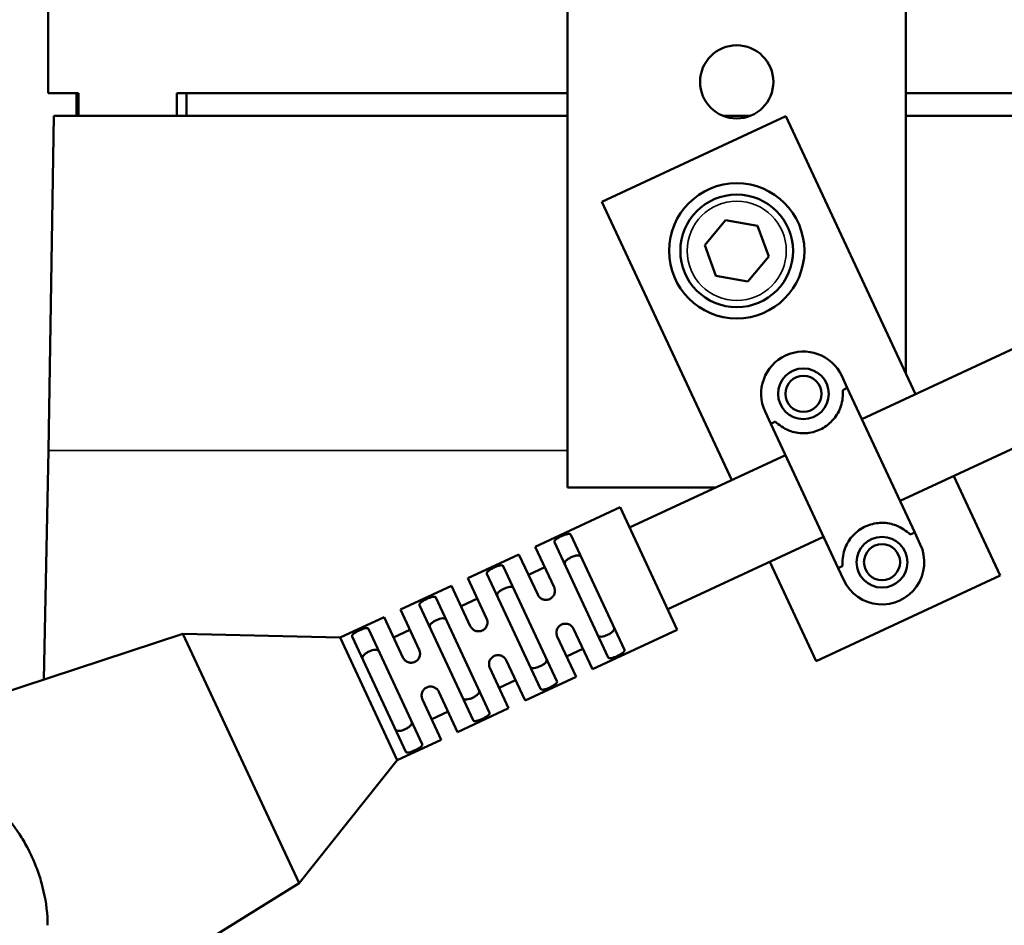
# Model space of a CAD drawing. Header units: millimetres. Extents: x 0 to 2103, y 0 to 1485.
# Tile 41 of 65: x 1579 to 1666, y 591 to 672. Entities that reach past the tile are written whole.
import ezdxf

# ---------------------------------------------------------------- set-up
doc = ezdxf.new("R2010")
doc.units = ezdxf.units.MM
doc.header["$LTSCALE"] = 2.5
for name, color, linetype, lineweight in [('AM_0', 7, 'Continuous', 50), ('AM_4', 7, 'Continuous', 35), ('AM_5', 7, 'Continuous', 35), ('AM_8', 7, 'Continuous', 25)]:
    doc.layers.add(name, color=color, linetype=linetype, lineweight=lineweight)
doc.styles.add('3_5 mm', font='arial.ttf')
doc.dimstyles.new('Firmenstandard$7', dxfattribs={"dimscale": 2.5, "dimtxt": 3.5, "dimasz": 2.5, "dimexe": 2, "dimexo": 0, "dimgap": 0.8, "dimtad": 1, "dimrnd": 1e-08, "dimtxsty": '3_5 mm', "dimcen": 0.09, "dimdle": 10, "dimclrd": 256, "dimclre": 7, "dimclrt": 7, "dimadec": 0, "dimazin": 2, "dimtfac": 0.714286, "dimtdec": 3, "dimtmove": 0, "dimatfit": 3, "dimfxl": 1, "dimtolj": 1, "dimlwd": -1, "dimlwe": 25, "dimarcsym": 0})

msp = doc.modelspace()

# ---------------------------------------------------------------- hatches: boundary and pattern name
at = {"layer": 'AM_8'}
h = msp.add_hatch(dxfattribs=at)
h.set_pattern_fill('ANSI31', color=256, scale=63.5, angle=75.000175, style=0)
h.set_pattern_definition([(120.00018, (0, 0), (-6.874064, -3.96877), [])])
edge = h.paths.add_edge_path()
edge.add_ellipse((1525.9705, 908.638), major_axis=(-2, 0), ratio=1, start_angle=0, end_angle=90)
edge.add_line((1525.9705, 906.638), (1529.9705, 906.638))
edge.add_line((1529.9705, 906.638), (1531.2052, 906.638))
edge.add_spline(control_points=[(1531.2052, 906.638), (1531.4956, 906.638), (1531.8385, 906.5758), (1532.3647, 906.3733), (1532.645, 906.2029), (1533.0314, 905.8452), (1533.2113, 905.6004), (1533.4109, 905.1528), (1533.4716, 904.875), (1533.4716, 904.638)], knot_values=[0.31556, 0.31556, 0.31556, 0.31556, 0.4026806, 0.4026806, 0.4847007, 0.4847007, 0.5606422, 0.5606422, 0.6317311, 0.6317311, 0.6317311, 0.6317311], degree=3, periodic=0)
edge.add_line((1533.4716, 904.638), (1533.4716, 901.638))
edge.add_spline(control_points=[(1533.4716, 901.638), (1533.4716, 901.4013), (1533.5322, 901.1237), (1533.7315, 900.6764), (1533.9113, 900.4319), (1534.2981, 900.0741), (1534.5792, 899.9036), (1535.1086, 899.7004), (1535.4547, 899.638), (1535.7478, 899.638)], knot_values=[0, 0, 0, 0, 0.0710261, 0.0710261, 0.1469038, 0.1469038, 0.229093, 0.229093, 0.3170215, 0.3170215, 0.3170215, 0.3170215], degree=3, periodic=0)
edge.add_line((1535.7478, 899.638), (1541.4853, 899.638))
edge.add_spline(control_points=[(1541.4853, 899.638), (1541.7838, 899.638), (1542.1365, 899.575), (1542.6757, 899.3702), (1542.9623, 899.1988), (1543.3555, 898.8395), (1543.5382, 898.5951), (1543.7397, 898.1489), (1543.8009, 897.8733), (1543.8009, 897.638)], knot_values=[0.319112, 0.319112, 0.319112, 0.319112, 0.4086701, 0.4086701, 0.4921579, 0.4921579, 0.568446, 0.568446, 0.639029, 0.639029, 0.639029, 0.639029], degree=3, periodic=0)
edge.add_line((1543.8009, 897.638), (1543.8009, 876.638))
edge.add_spline(control_points=[(1543.8009, 876.638), (1543.8009, 876.0521), (1543.8648, 875.4132), (1544.1371, 874.1665), (1544.3453, 873.5587), (1544.8464, 872.4471), (1545.1939, 871.8466), (1546.0134, 870.736), (1546.4848, 870.2255), (1547.4711, 869.3263), (1548.0858, 868.865), (1549.3974, 868.0767), (1550.0939, 867.7493), (1551.4767, 867.2286), (1552.2967, 866.9999), (1553.9661, 866.7048), (1554.8154, 866.638), (1555.5917, 866.638)], knot_values=[0, 0, 0, 0, 0.1757897, 0.1757897, 0.3515793, 0.3515793, 0.5415871, 0.5415871, 0.7315949, 0.7315949, 0.9419788, 0.9419788, 1.1523628, 1.1523628, 1.3852512, 1.3852512, 1.6181395, 1.6181395, 1.6181395, 1.6181395], degree=3, periodic=0)
edge.add_line((1555.5917, 866.638), (1555.5917, 863.638))
edge.add_line((1555.5917, 863.638), (1544.5825, 863.638))
edge.add_spline(control_points=[(1544.5825, 863.638), (1543.5935, 864.2481), (1542.6688, 864.9542), (1541.1422, 866.3584), (1540.3955, 867.1752), (1539.099, 868.9508), (1538.5499, 869.91), (1537.755, 871.6904), (1537.4239, 872.6676), (1536.9912, 874.6708), (1536.8898, 875.697), (1536.8898, 876.638)], knot_values=[-1.4895109, -1.4895109, -1.4895109, -1.4895109, -1.1698769, -1.1698769, -0.8672325, -0.8672325, -0.5645881, -0.5645881, -0.2822941, -0.2822941, 0, 0, 0, 0], degree=3, periodic=0)
edge.add_line((1536.8898, 876.638), (1536.8898, 893.638))
edge.add_line((1536.8898, 893.638), (1535.7478, 893.638))
edge.add_spline(control_points=[(1535.7478, 893.638), (1535.1635, 893.638), (1534.5245, 893.6903), (1533.2697, 893.9195), (1532.6538, 894.0965), (1531.6011, 894.5024), (1531.0635, 894.7619), (1530.0533, 895.3849), (1529.5808, 895.7486), (1528.8138, 896.4629), (1528.4434, 896.8735), (1527.8007, 897.7645), (1527.5286, 898.2451), (1527.1325, 899.1403), (1526.9669, 899.6339), (1526.8232, 900.3051), (1526.7936, 900.4719), (1526.7702, 900.638)], knot_values=[-1.2643075, -1.2643075, -1.2643075, -1.2643075, -1.0890154, -1.0890154, -0.9137232, -0.9137232, -0.7505254, -0.7505254, -0.5873276, -0.5873276, -0.4361084, -0.4361084, -0.2848893, -0.2848893, -0.1424447, -0.1424447, -0.0958262, -0.0958262, -0.0958262, -0.0958262], degree=3, periodic=0)
edge.add_line((1526.7702, 900.638), (1525.9705, 900.638))
edge.add_ellipse((1525.9705, 908.638), major_axis=(0, -8), ratio=1, start_angle=270, end_angle=360, ccw=False)
edge.add_line((1517.9705, 908.638), (1517.9705, 910.638))
edge.add_line((1517.9705, 910.638), (1510.9705, 910.638))
edge.add_ellipse((1510.9705, 918.638), major_axis=(0, -8), ratio=1, start_angle=270.094166, end_angle=360, ccw=False)
edge.add_line((1502.9705, 918.6249), (1492.0278, 888.5598))
edge.add_ellipse((1483.5705, 891.638), major_axis=(8.4572, -3.0782), ratio=1, start_angle=290, end_angle=360, ccw=False)
edge.add_line((1483.5705, 882.638), (1460.1705, 882.638))
edge.add_ellipse((1460.1705, 891.638), major_axis=(0, -9), ratio=1, start_angle=335.311988, end_angle=360, ccw=False)
edge.add_ellipse((1446.4705, 878.7513), major_axis=(9.9409, 4.7094), ratio=1, start_angle=334.651281, end_angle=360, ccw=False)
edge.add_line((1457.4705, 878.7513), (1457.4705, 516.638))
edge.add_ellipse((1461.4705, 516.638), major_axis=(-4, 0), ratio=1, start_angle=0, end_angle=90)
edge.add_line((1461.4705, 512.638), (1639.2395, 512.638))
edge.add_spline(control_points=[(1639.2395, 512.638), (1639.2513, 512.7253), (1639.2647, 512.8127), (1639.353, 513.3285), (1639.4658, 513.7504), (1639.7394, 514.5316), (1639.931, 514.9623), (1640.3908, 515.7813), (1640.6588, 516.1696), (1641.2601, 516.9165), (1641.6636, 517.3334), (1642.5446, 518.0813), (1643.0218, 518.4128), (1644.113, 519.0591), (1644.9209, 519.4249), (1646.5003, 519.9754), (1647.4948, 520.2118), (1649.5135, 520.5066), (1650.5371, 520.5683), (1652.404, 520.5683), (1653.4276, 520.5066), (1655.4463, 520.2118), (1656.4408, 519.9754), (1658.0201, 519.4249), (1658.8281, 519.0591), (1659.9193, 518.4128), (1660.3965, 518.0813), (1661.2775, 517.3334), (1661.6809, 516.9165), (1662.2823, 516.1696), (1662.5502, 515.7813), (1663.01, 514.9623), (1663.2017, 514.5316), (1663.4752, 513.7504), (1663.588, 513.3285), (1663.6764, 512.8127), (1663.6898, 512.7253), (1663.7016, 512.638)], knot_values=[1.690974, 1.690974, 1.690974, 1.690974, 1.7152413, 1.7152413, 1.8346096, 1.8346096, 1.9635329, 1.9635329, 2.0924562, 2.0924562, 2.2512084, 2.2512084, 2.4099607, 2.4099607, 2.6316831, 2.6316831, 2.9117146, 2.9117146, 3.191746, 3.191746, 3.4717775, 3.4717775, 3.7518089, 3.7518089, 3.9735314, 3.9735314, 4.1322836, 4.1322836, 4.2910359, 4.2910359, 4.4199591, 4.4199591, 4.5488824, 4.5488824, 4.6682507, 4.6682507, 4.692518, 4.692518, 4.692518, 4.692518], degree=3, periodic=0)
edge.add_line((1663.7016, 512.638), (1841.4705, 512.638))
edge.add_ellipse((1841.4705, 516.638), major_axis=(0, -4), ratio=1, start_angle=0, end_angle=90)
edge.add_line((1845.4705, 516.638), (1845.4705, 878.7513))
edge.add_ellipse((1856.4705, 878.7513), major_axis=(-11, 0), ratio=1, start_angle=334.651281, end_angle=360, ccw=False)
edge.add_ellipse((1842.7705, 891.638), major_axis=(3.7591, -8.1774), ratio=1, start_angle=335.311988, end_angle=360, ccw=False)
edge.add_line((1842.7705, 882.638), (1819.3705, 882.638))
edge.add_ellipse((1819.3705, 891.638), major_axis=(0, -9), ratio=1, start_angle=290, end_angle=360, ccw=False)
edge.add_line((1810.9133, 888.5598), (1799.9705, 918.6249))
edge.add_ellipse((1791.9705, 918.638), major_axis=(8, -0.0131), ratio=1, start_angle=270.094166, end_angle=360, ccw=False)
edge.add_line((1791.9705, 910.638), (1784.9705, 910.638))
edge.add_line((1784.9705, 910.638), (1784.9705, 908.638))
edge.add_ellipse((1776.9705, 908.638), major_axis=(8, 0), ratio=1, start_angle=270, end_angle=360, ccw=False)
edge.add_line((1776.9705, 900.638), (1776.1709, 900.638))
edge.add_spline(control_points=[(1776.1709, 900.638), (1776.1474, 900.4719), (1776.1179, 900.3051), (1775.9742, 899.6339), (1775.8085, 899.1403), (1775.4125, 898.2451), (1775.1404, 897.7645), (1774.4976, 896.8735), (1774.1272, 896.4629), (1773.3603, 895.7486), (1772.8878, 895.3849), (1771.8775, 894.7619), (1771.34, 894.5024), (1770.2873, 894.0965), (1769.6714, 893.9195), (1768.4166, 893.6903), (1767.7776, 893.638), (1767.1933, 893.638)], knot_values=[0.0958262, 0.0958262, 0.0958262, 0.0958262, 0.1424447, 0.1424447, 0.2848893, 0.2848893, 0.4361084, 0.4361084, 0.5873276, 0.5873276, 0.7505254, 0.7505254, 0.9137232, 0.9137232, 1.0890154, 1.0890154, 1.2643075, 1.2643075, 1.2643075, 1.2643075], degree=3, periodic=0)
edge.add_line((1767.1933, 893.638), (1766.0513, 893.638))
edge.add_line((1766.0513, 893.638), (1766.0513, 876.638))
edge.add_spline(control_points=[(1766.0513, 876.638), (1766.0513, 875.697), (1765.9499, 874.6708), (1765.5171, 872.6676), (1765.186, 871.6904), (1764.3912, 869.91), (1763.842, 868.9508), (1762.5456, 867.1752), (1761.7989, 866.3584), (1760.2722, 864.9542), (1759.3476, 864.2481), (1758.3585, 863.638)], knot_values=[0, 0, 0, 0, 0.2822941, 0.2822941, 0.5645881, 0.5645881, 0.8672325, 0.8672325, 1.1698769, 1.1698769, 1.4895109, 1.4895109, 1.4895109, 1.4895109], degree=3, periodic=0)
edge.add_line((1758.3585, 863.638), (1747.3494, 863.638))
edge.add_line((1747.3494, 863.638), (1747.3494, 866.638))
edge.add_spline(control_points=[(1747.3494, 866.638), (1748.1257, 866.638), (1748.975, 866.7048), (1750.6444, 866.9999), (1751.4644, 867.2286), (1752.8472, 867.7493), (1753.5437, 868.0767), (1754.8553, 868.865), (1755.47, 869.3263), (1756.4563, 870.2255), (1756.9277, 870.736), (1757.7471, 871.8466), (1758.0947, 872.4471), (1758.5958, 873.5587), (1758.804, 874.1665), (1759.0763, 875.4132), (1759.1402, 876.0521), (1759.1402, 876.638)], knot_values=[-1.6181395, -1.6181395, -1.6181395, -1.6181395, -1.3852512, -1.3852512, -1.1523628, -1.1523628, -0.9419788, -0.9419788, -0.7315949, -0.7315949, -0.5415871, -0.5415871, -0.3515793, -0.3515793, -0.1757897, -0.1757897, 0, 0, 0, 0], degree=3, periodic=0)
edge.add_line((1759.1402, 876.638), (1759.1402, 897.638))
edge.add_spline(control_points=[(1759.1402, 897.638), (1759.1402, 897.8733), (1759.2014, 898.1489), (1759.4029, 898.5951), (1759.5856, 898.8395), (1759.9787, 899.1988), (1760.2654, 899.3702), (1760.8046, 899.575), (1761.1572, 899.638), (1761.4558, 899.638)], knot_values=[-0.639029, -0.639029, -0.639029, -0.639029, -0.568446, -0.568446, -0.4921579, -0.4921579, -0.4086701, -0.4086701, -0.319112, -0.319112, -0.319112, -0.319112], degree=3, periodic=0)
edge.add_line((1761.4558, 899.638), (1767.1933, 899.638))
edge.add_spline(control_points=[(1767.1933, 899.638), (1767.4864, 899.638), (1767.8325, 899.7004), (1768.3619, 899.9036), (1768.643, 900.0741), (1769.0297, 900.4319), (1769.2095, 900.6764), (1769.4089, 901.1237), (1769.4695, 901.4013), (1769.4695, 901.638)], knot_values=[-0.3170215, -0.3170215, -0.3170215, -0.3170215, -0.229093, -0.229093, -0.1469038, -0.1469038, -0.0710261, -0.0710261, 0, 0, 0, 0], degree=3, periodic=0)
edge.add_line((1769.4695, 901.638), (1769.4695, 904.638))
edge.add_spline(control_points=[(1769.4695, 904.638), (1769.4695, 904.875), (1769.5302, 905.1528), (1769.7298, 905.6004), (1769.9097, 905.8452), (1770.296, 906.2029), (1770.5764, 906.3733), (1771.1026, 906.5758), (1771.4455, 906.638), (1771.7359, 906.638)], knot_values=[-0.6317311, -0.6317311, -0.6317311, -0.6317311, -0.5606422, -0.5606422, -0.4847007, -0.4847007, -0.4026806, -0.4026806, -0.31556, -0.31556, -0.31556, -0.31556], degree=3, periodic=0)
edge.add_line((1771.7359, 906.638), (1773.9705, 906.638))
edge.add_line((1773.9705, 906.638), (1776.9705, 906.638))
edge.add_ellipse((1776.9705, 908.638), major_axis=(0, -2), ratio=1, start_angle=0, end_angle=90)
edge.add_line((1778.9705, 908.638), (1778.9705, 914.638))
edge.add_ellipse((1780.9705, 914.638), major_axis=(-2, 0), ratio=1, start_angle=270, end_angle=360, ccw=False)
edge.add_line((1780.9705, 916.638), (1791.9705, 916.638))
edge.add_ellipse((1791.9705, 918.638), major_axis=(0, -2), ratio=1, start_angle=0, end_angle=90)
edge.add_line((1793.9705, 918.638), (1793.9705, 935.638))
edge.add_ellipse((1796.9705, 935.638), major_axis=(-3, 0), ratio=1, start_angle=270, end_angle=360, ccw=False)
edge.add_line((1796.9705, 938.638), (1796.9708, 938.638))
edge.add_ellipse((1796.9708, 935.638), major_axis=(0, 3), ratio=1, start_angle=290, end_angle=360, ccw=False)
edge.add_line((1799.7899, 936.6641), (1816.5515, 890.612))
edge.add_ellipse((1819.3705, 891.638), major_axis=(-2.8191, -1.0261), ratio=1, start_angle=0, end_angle=70)
edge.add_line((1819.3705, 888.638), (1842.7705, 888.638))
edge.add_ellipse((1842.7705, 891.638), major_axis=(0, -3), ratio=1, start_angle=0, end_angle=70)
edge.add_line((1845.5896, 890.612), (1854.3439, 914.6641))
edge.add_ellipse((1857.1629, 913.638), major_axis=(-2.8191, 1.0261), ratio=1, start_angle=290, end_angle=360, ccw=False)
edge.add_line((1857.1629, 916.638), (1871.0398, 916.638))
edge.add_ellipse((1871.0398, 905.638), major_axis=(0, 11), ratio=1, start_angle=210, end_angle=360, ccw=False)
edge.add_line((1876.5398, 896.1117), (1853.9705, 883.0814))
edge.add_ellipse((1856.4705, 878.7513), major_axis=(-2.5, 4.3301), ratio=1, start_angle=0, end_angle=60)
edge.add_line((1851.4705, 878.7513), (1851.4705, 516.638))
edge.add_ellipse((1841.4705, 516.638), major_axis=(10, 0), ratio=1, start_angle=270, end_angle=360, ccw=False)
edge.add_line((1841.4705, 506.638), (1660.9178, 506.638))
edge.add_spline(control_points=[(1660.9178, 506.638), (1660.3488, 506.638), (1659.7275, 506.693), (1658.4979, 506.8949), (1657.8893, 507.0401), (1656.4129, 507.45), (1655.4193, 507.8037), (1653.4334, 508.4408), (1652.4339, 508.7015), (1651.4705, 508.7015), (1650.5072, 508.7015), (1649.5077, 508.4408), (1647.5218, 507.8037), (1646.5282, 507.45), (1645.0518, 507.0401), (1644.4432, 506.8949), (1643.2135, 506.693), (1642.5922, 506.638), (1642.0233, 506.638)], knot_values=[-0.9193577, -0.9193577, -0.9193577, -0.9193577, -0.7486765, -0.7486765, -0.5779953, -0.5779953, -0.2889976, -0.2889976, 0, 0, 0, 0.2889976, 0.2889976, 0.5779953, 0.5779953, 0.7486765, 0.7486765, 0.9193577, 0.9193577, 0.9193577, 0.9193577], degree=3, periodic=0)
edge.add_line((1642.0233, 506.638), (1461.4705, 506.638))
edge.add_ellipse((1461.4705, 516.638), major_axis=(0, -10), ratio=1, start_angle=270, end_angle=360, ccw=False)
edge.add_line((1451.4705, 516.638), (1451.4705, 878.7513))
edge.add_ellipse((1446.4705, 878.7513), major_axis=(5, 0), ratio=1, start_angle=0, end_angle=60)
edge.add_line((1448.9705, 883.0814), (1426.4013, 896.1117))
edge.add_ellipse((1431.9013, 905.638), major_axis=(-5.5, -9.5263), ratio=1, start_angle=210, end_angle=360, ccw=False)
edge.add_line((1431.9013, 916.638), (1445.7781, 916.638))
edge.add_ellipse((1445.7781, 913.638), major_axis=(0, 3), ratio=1, start_angle=290, end_angle=360, ccw=False)
edge.add_line((1448.5972, 914.6641), (1457.3515, 890.612))
edge.add_ellipse((1460.1705, 891.638), major_axis=(-2.8191, -1.0261), ratio=1, start_angle=0, end_angle=70)
edge.add_line((1460.1705, 888.638), (1483.5705, 888.638))
edge.add_ellipse((1483.5705, 891.638), major_axis=(0, -3), ratio=1, start_angle=0, end_angle=70)
edge.add_line((1486.3896, 890.612), (1503.1512, 936.6641))
edge.add_ellipse((1505.9703, 935.638), major_axis=(-2.8191, 1.0261), ratio=1, start_angle=290, end_angle=360, ccw=False)
edge.add_line((1505.9703, 938.638), (1505.9705, 938.638))
edge.add_ellipse((1505.9705, 935.638), major_axis=(0, 3), ratio=1, start_angle=270, end_angle=360, ccw=False)
edge.add_line((1508.9705, 935.638), (1508.9705, 918.638))
edge.add_ellipse((1510.9705, 918.638), major_axis=(-2, 0), ratio=1, start_angle=0, end_angle=90)
edge.add_line((1510.9705, 916.638), (1521.9705, 916.638))
edge.add_ellipse((1521.9705, 914.638), major_axis=(0, 2), ratio=1, start_angle=270, end_angle=360, ccw=False)
edge.add_line((1523.9705, 914.638), (1523.9705, 908.638))
edge = h.paths.add_edge_path(flags=0)
edge.add_ellipse((1842.7705, 891.638), major_axis=(8.4572, -3.0782), ratio=1, start_angle=358.838466, end_angle=360)
edge.add_line((1851.2278, 888.5598), (1859.2636, 910.638))
edge.add_line((1859.2636, 910.638), (1871.0398, 910.638))
edge.add_ellipse((1871.0398, 905.638), major_axis=(2.5, -4.3301), ratio=1, start_angle=0, end_angle=150, ccw=False)
edge.add_line((1873.5398, 901.3079), (1851.1636, 888.389))
edge = h.paths.add_edge_path(flags=0)
edge.add_ellipse((1460.1705, 891.638), major_axis=(-8.3931, -3.249), ratio=1, start_angle=358.838466, end_angle=360)
edge.add_line((1451.7774, 888.389), (1429.4013, 901.3079))
edge.add_ellipse((1431.9013, 905.638), major_axis=(0, 5), ratio=1, start_angle=0, end_angle=150, ccw=False)
edge.add_line((1431.9013, 910.638), (1443.6775, 910.638))
edge.add_line((1443.6775, 910.638), (1451.7133, 888.5598))

# ---------------------------------------------------------------- linework, layer by layer
at = {"layer": 'AM_0'}
for p, q in [((1581.5002, 665.138), (1581.5002, 673.3096)), ((1627.5836, 630.138), (1627.5836, 672.638)), ((1657.5836, 672.638), (1657.5836, 640.2662)), ((1584.1867, 665.138), (1581.5002, 665.138)), ((1583.9986, 665.138), (1583.9986, 663.138)), ((1584.1867, 665.138), (1584.1867, 663.138)), ((1592.91, 665.138), (1592.91, 663.138)), ((1627.5836, 665.138), (1592.91, 665.138)), ((1593.7515, 665.138), (1593.7515, 663.138)), ((1695.2987, 665.138), (1657.5836, 665.138)), ((1581.9986, 663.138), (1581.5058, 633.418)), ((1581.9986, 663.138), (1584.1867, 663.138)), ((1592.91, 663.138), (1584.1867, 663.138)), ((1592.91, 663.138), (1593.1183, 663.138)), ((1593.1183, 663.138), (1627.5836, 663.138)), ((1646.9368, 663.0984), (1630.6233, 655.4912)), ((1643.8336, 663.138), (1641.3336, 663.138)), ((1658.4531, 638.4015), (1646.9368, 663.0984)), ((1657.5836, 663.138), (1695.1881, 663.138)), ((1630.6233, 655.4912), (1642.1396, 630.7943)), ((1639.7407, 651.6393), (1641.5963, 653.8507)), ((1641.5963, 653.8507), (1644.4392, 653.3494)), ((1644.4392, 653.3494), (1645.4265, 650.6367)), ((1640.728, 648.9266), (1639.7407, 651.6393)), ((1645.4265, 650.6367), (1643.5709, 648.4254)), ((1643.5709, 648.4254), (1640.728, 648.9266)), ((1678.3919, 647.6991), (1653.695, 636.1827)), ((1681.7729, 640.4486), (1657.076, 628.9323)), ((1651.8989, 640.0345), (1652.3971, 638.9661)), ((1652.3971, 638.9661), (1651.9852, 638.774)), ((1658.3739, 626.1489), (1652.3971, 638.9661)), ((1645.5998, 635.7964), (1645.1016, 636.8649)), ((1646.0118, 635.9885), (1645.5998, 635.7964)), ((1645.5998, 635.7964), (1651.5766, 622.9793)), ((1581.5058, 633.418), (1581.1012, 613.0885)), ((1646.8977, 633.0131), (1633.0765, 626.5682)), ((1665.9546, 622.3145), (1661.8341, 631.151)), ((1627.5836, 630.138), (1640.7321, 630.138)), ((1624.7089, 624.873), (1632.2313, 628.3808)), ((1637.3027, 617.5051), (1632.2313, 628.3808)), ((1632.6186, 615.7192), (1627.8523, 625.9404)), ((1650.2787, 625.7626), (1636.4575, 619.3177)), ((1658.3739, 626.1489), (1657.9619, 625.9568)), ((1658.3739, 626.1489), (1658.8721, 625.0805)), ((1626.3783, 621.2931), (1624.7089, 624.873)), ((1626.4023, 625.2643), (1631.1685, 615.043)), ((1618.7273, 622.0838), (1623.2588, 624.1969)), ((1623.2588, 624.1969), (1624.9282, 620.6169)), ((1626.6369, 612.93), (1621.8707, 623.1512)), ((1625.5542, 623.0604), (1624.1041, 622.3842)), ((1645.5206, 623.5439), (1649.6411, 614.7074)), ((1651.9885, 623.1714), (1651.5766, 622.9793)), ((1652.0748, 621.9108), (1651.5766, 622.9793)), ((1620.3966, 618.5039), (1618.7273, 622.0838)), ((1620.4206, 622.475), (1625.1869, 612.2538)), ((1649.6411, 614.7074), (1665.9546, 622.3145)), ((1612.7457, 619.2945), (1617.2772, 621.4076)), ((1617.2772, 621.4076), (1618.9466, 617.8277)), ((1620.6553, 610.1407), (1615.8891, 620.3619)), ((1619.5725, 620.2712), (1618.1224, 619.595)), ((1614.439, 619.6857), (1619.2052, 609.4645)), ((1607.3985, 616.801), (1611.2956, 618.6183)), ((1611.2956, 618.6183), (1612.9649, 615.0384)), ((1614.415, 615.7146), (1612.7457, 619.2945)), ((1593.4438, 617.1491), (1571.0808, 609.7918)), ((1603.7667, 595.0117), (1593.4438, 617.1491)), ((1607.3984, 616.801), (1593.4438, 617.1491)), ((1612.4698, 605.9253), (1607.3984, 616.801)), ((1612.4699, 605.9253), (1607.3985, 616.801)), ((1608.4574, 616.8964), (1613.2236, 606.6752)), ((1614.6737, 607.3514), (1609.9075, 617.5726)), ((1613.5909, 617.4819), (1612.1408, 616.8057)), ((1626.6609, 616.9011), (1628.3303, 613.3212)), ((1629.7804, 613.9974), (1628.111, 617.5773)), ((1629.7804, 613.9974), (1637.3027, 617.5051)), ((1628.9351, 615.81), (1627.485, 615.1338)), ((1623.7987, 611.2081), (1622.1294, 614.788)), ((1620.6793, 614.1118), (1622.3486, 610.5319)), ((1623.7987, 611.2081), (1628.3303, 613.3212)), ((1622.9535, 613.0207), (1621.5034, 612.3445)), ((1617.8171, 608.4188), (1616.1478, 611.9987)), ((1614.6977, 611.3225), (1616.367, 607.7426)), ((1616.9719, 610.2314), (1615.5218, 609.5552)), ((1617.8171, 608.4188), (1622.3486, 610.5319)), ((1612.4699, 605.9253), (1616.367, 607.7426)), ((1612.4698, 605.9253), (1603.7667, 595.0117)), ((1603.7667, 595.0117), (1583.756, 582.6099))]:
    msp.add_line(p, q, dxfattribs=at)
for centre, radius in [((1642.5836, 666.138), 3.25), ((1642.5836, 651.138), 6), ((1642.5836, 651.138), 5), ((1648.5002, 638.4497), 2.25), ((1648.5002, 638.4497), 1.6), ((1655.4734, 623.4956), 2.25), ((1655.4734, 623.4956), 1.6)]:
    msp.add_circle(centre, radius, dxfattribs=at)
for centre, start, end in [((1648.5002, 638.4497), 25, 205), ((1655.4734, 623.4956), 205, 25)]:
    msp.add_arc(centre, 3.75, start, end, dxfattribs=at)
for points, knots in [([(1605.2636, 790.1752), (1605.1981, 790.3088), (1605.1313, 790.4425), (1603.7465, 793.16), (1601.9625, 795.7187), (1597.5497, 801.3198), (1594.8344, 804.3263), (1589.9103, 810.0972), (1587.6823, 812.8621), (1584.8783, 817.4837), (1583.9896, 819.3159), (1583.1278, 822.2546), (1582.9231, 823.3033), (1582.7205, 826.007), (1582.9059, 827.6884), (1583.8943, 830.6211), (1584.5911, 831.8891), (1586.4701, 834.3169), (1587.6953, 835.4485), (1590.9466, 837.7647), (1593.1076, 838.8639), (1597.3662, 840.4751), (1599.3293, 841.0639), (1604.1709, 842.1991), (1607.1507, 842.6837), (1614.4114, 843.3901), (1618.8264, 843.5034), (1628.5036, 843.0074), (1633.798, 842.3259), (1643.9494, 840.0651), (1648.7996, 838.579), (1657.8558, 834.8966), (1662.0796, 832.7805), (1670.0047, 827.9334), (1673.7214, 825.2378), (1680.7629, 819.206), (1684.0865, 815.8681), (1690.4351, 808.4146), (1693.4311, 804.2649), (1699.1733, 794.9144), (1701.8446, 789.6467), (1705.5448, 780.8644), (1706.8046, 777.4888), (1709.2423, 770.1412), (1710.3819, 766.1541), (1712.5502, 757.408), (1713.5212, 752.6407), (1715.2238, 742.45), (1715.8959, 737.0384), (1716.8528, 726.0992), (1717.1071, 720.5905), (1717.1922, 710.2323), (1717.0396, 705.3651), (1716.4268, 696.713), (1716.0073, 692.8687), (1715.0057, 686.1763), (1714.4597, 683.2666), (1712.7611, 675.8512), (1711.451, 671.6334), (1708.7256, 664.9928), (1707.4142, 662.3825), (1704.7139, 657.967), (1703.3621, 656.1003), (1700.5139, 652.7567), (1699.025, 651.2681), (1695.7478, 648.4373), (1693.9455, 647.1202), (1688.8541, 643.8652), (1685.4242, 642.1512), (1681.7729, 640.4486)], [0.03755577, 0.03755577, 0.03755577, 0.03755577, 0.03934629, 0.03934629, 0.07398553, 0.07398553, 0.11699688, 0.11699688, 0.15860178, 0.15860178, 0.18524376, 0.18524376, 0.19950898, 0.19950898, 0.22144986, 0.22144986, 0.24003622, 0.24003622, 0.26092321, 0.26092321, 0.28834066, 0.28834066, 0.30846718, 0.30846718, 0.33442925, 0.33442925, 0.36750994, 0.36750994, 0.40359377, 0.40359377, 0.4361933, 0.4361933, 0.4657282, 0.4657282, 0.4938184, 0.4938184, 0.52198959, 0.52198959, 0.55180478, 0.55180478, 0.58524066, 0.58524066, 0.6053439, 0.6053439, 0.62836004, 0.62836004, 0.6555749, 0.6555749, 0.68696353, 0.68696353, 0.72056015, 0.72056015, 0.75280719, 0.75280719, 0.78102019, 0.78102019, 0.80477737, 0.80477737, 0.84495125, 0.84495125, 0.87525705, 0.87525705, 0.90125628, 0.90125628, 0.92626465, 0.92626465, 0.95349251, 0.95349251, 1, 1, 1, 1]), ([(1605.5616, 804.0666), (1605.4712, 804.1785), (1605.3808, 804.2902), (1602.7344, 807.5442), (1600.1416, 810.4101), (1596.6123, 814.5843), (1595.434, 816.0421), (1593.2169, 819.0853), (1592.2788, 820.6241), (1591.011, 823.4362), (1590.7765, 824.6172), (1590.8377, 826.3368), (1591.0307, 826.9805), (1591.8337, 828.2239), (1592.289, 828.7529), (1593.6012, 829.8754), (1594.4701, 830.4663), (1597.0389, 831.8302), (1598.9284, 832.5828), (1602.9537, 833.7372), (1604.964, 834.1803), (1610.0895, 834.994), (1613.35, 835.2907), (1621.1299, 835.4644), (1625.7618, 835.227), (1635.0989, 833.9339), (1639.7973, 832.9041), (1648.5766, 830.1266), (1652.6698, 828.47), (1660.309, 824.583), (1663.8736, 822.4033), (1670.6107, 817.4806), (1673.7898, 814.7498), (1679.8735, 808.6219), (1682.7645, 805.2044), (1688.34, 797.4822), (1690.9791, 793.1238), (1696.0637, 783.1329), (1698.4061, 777.4075), (1701.609, 767.7368), (1702.6984, 763.9165), (1704.7718, 755.5175), (1705.7022, 750.9268), (1707.3297, 741.113), (1707.9712, 735.8985), (1708.8794, 725.3676), (1709.1173, 720.0691), (1709.1865, 710.1276), (1709.0333, 705.467), (1708.4371, 697.228), (1708.0324, 693.5868), (1707.0805, 687.3124), (1706.5665, 684.611), (1704.9957, 677.8277), (1703.808, 674.0617), (1701.4456, 668.3397), (1700.3471, 666.1664), (1698.1561, 662.5726), (1697.0867, 661.0877), (1693.749, 657.1212), (1691.3044, 655.0149), (1685.5673, 651.1884), (1682.2369, 649.492), (1678.3919, 647.6991)], [0.07781267, 0.07781267, 0.07781267, 0.07781267, 0.07925644, 0.07925644, 0.12003721, 0.12003721, 0.14383395, 0.14383395, 0.17312076, 0.17312076, 0.20592864, 0.20592864, 0.23498745, 0.23498745, 0.25382725, 0.25382725, 0.27331099, 0.27331099, 0.30034644, 0.30034644, 0.32198836, 0.32198836, 0.35089001, 0.35089001, 0.38650633, 0.38650633, 0.42099097, 0.42099097, 0.45171852, 0.45171852, 0.48021876, 0.48021876, 0.50814959, 0.50814959, 0.53706165, 0.53706165, 0.56869154, 0.56869154, 0.60548469, 0.60548469, 0.62867945, 0.62867945, 0.65603095, 0.65603095, 0.68747619, 0.68747619, 0.7210893, 0.7210893, 0.75339732, 0.75339732, 0.78169193, 0.78169193, 0.80545419, 0.80545419, 0.84539305, 0.84539305, 0.8750169, 0.8750169, 0.90028117, 0.90028117, 0.94933378, 0.94933378, 1, 1, 1, 1]), ([(1651.9852, 638.774), (1651.9899, 638.7239), (1651.9935, 638.6735), (1652.0198, 638.1418), (1651.9393, 637.6333), (1651.6089, 636.7895), (1651.3716, 636.3975), (1650.7531, 635.733), (1650.3721, 635.4607), (1649.9794, 635.2776), (1649.5867, 635.0945), (1649.1332, 634.9776), (1648.2267, 634.931), (1647.7739, 635.0012), (1646.915, 635.2904), (1646.4738, 635.5557), (1646.0834, 635.9176), (1646.0471, 635.9528), (1646.0118, 635.9885)], [-0.4320332, -0.4320332, -0.4320332, -0.4320332, -0.41562459, -0.41562459, -0.25995675, -0.25995675, -0.12997837, -0.12997837, 0, 0, 0, 0.12997837, 0.12997837, 0.25995675, 0.25995675, 0.41562459, 0.41562459, 0.4320332, 0.4320332, 0.4320332, 0.4320332]), ([(1651.9885, 623.1714), (1651.9838, 623.2214), (1651.9802, 623.2719), (1651.9539, 623.8035), (1652.0344, 624.3121), (1652.3648, 625.1559), (1652.6021, 625.5478), (1653.2206, 626.2123), (1653.6016, 626.4846), (1654.387, 626.8508), (1654.8405, 626.9677), (1655.747, 627.0143), (1656.1998, 626.9442), (1657.0586, 626.6549), (1657.4999, 626.3897), (1657.8903, 626.0277), (1657.9266, 625.9926), (1657.9619, 625.9568)], [0.80902503, 0.80902503, 0.80902503, 0.80902503, 0.82543364, 0.82543364, 0.98110148, 0.98110148, 1.11107985, 1.11107985, 1.24105823, 1.24105823, 1.3710366, 1.3710366, 1.50101498, 1.50101498, 1.65668281, 1.65668281, 1.67309142, 1.67309142, 1.67309142, 1.67309142]), ([(1626.4023, 625.2643), (1626.387, 625.2969), (1626.3897, 625.3374), (1626.4387, 625.427), (1626.485, 625.4762), (1626.6003, 625.5698), (1626.6751, 625.6202), (1626.8448, 625.7192), (1626.9397, 625.768), (1627.0303, 625.8103), (1627.121, 625.8526), (1627.2194, 625.8939), (1627.4044, 625.9602), (1627.491, 625.9851), (1627.6368, 626.0133), (1627.7043, 626.0172), (1627.8044, 625.9971), (1627.8371, 625.9731), (1627.8523, 625.9404)], [-0.12322901, -0.12322901, -0.12322901, -0.12322901, -0.09163501, -0.09163501, -0.06004102, -0.06004102, -0.03002051, -0.03002051, 0, 0, 0, 0.03002051, 0.03002051, 0.06004102, 0.06004102, 0.09163501, 0.09163501, 0.12322901, 0.12322901, 0.12322901, 0.12322901]), ([(1627.3338, 623.2666), (1627.3094, 623.3189), (1627.302, 623.3789), (1627.3358, 623.5027), (1627.3772, 623.5667), (1627.4866, 623.6799), (1627.5572, 623.7363), (1627.7212, 623.8429), (1627.8144, 623.8934), (1627.9948, 623.9775), (1628.0934, 624.0165), (1628.2805, 624.0735), (1628.369, 624.0913), (1628.5261, 624.1024), (1628.6017, 624.093), (1628.7183, 624.0394), (1628.7595, 623.9951), (1628.7839, 623.9428)], [0.1367848, 0.1367848, 0.1367848, 0.1367848, 0.1705541, 0.1705541, 0.20432339, 0.20432339, 0.23417515, 0.23417515, 0.26402691, 0.26402691, 0.29387867, 0.29387867, 0.32373042, 0.32373042, 0.35749972, 0.35749972, 0.39126901, 0.39126901, 0.39126901, 0.39126901]), ([(1620.4206, 622.475), (1620.4054, 622.5076), (1620.408, 622.5482), (1620.457, 622.6377), (1620.5034, 622.6869), (1620.6187, 622.7805), (1620.6934, 622.8309), (1620.8632, 622.9299), (1620.958, 622.9787), (1621.0487, 623.021), (1621.1394, 623.0633), (1621.2378, 623.1046), (1621.4227, 623.1709), (1621.5094, 623.1959), (1621.6551, 623.224), (1621.7226, 623.2279), (1621.8227, 623.2078), (1621.8555, 623.1838), (1621.8707, 623.1512)], [-0.12322901, -0.12322901, -0.12322901, -0.12322901, -0.09163501, -0.09163501, -0.06004102, -0.06004102, -0.03002051, -0.03002051, 0, 0, 0, 0.03002051, 0.03002051, 0.06004102, 0.06004102, 0.09163501, 0.09163501, 0.12322901, 0.12322901, 0.12322901, 0.12322901]), ([(1621.3521, 620.4773), (1621.3278, 620.5296), (1621.3203, 620.5897), (1621.3542, 620.7134), (1621.3955, 620.7774), (1621.505, 620.8906), (1621.5756, 620.947), (1621.7396, 621.0536), (1621.8328, 621.1041), (1622.0132, 621.1882), (1622.1117, 621.2272), (1622.2988, 621.2842), (1622.3874, 621.3021), (1622.5445, 621.3131), (1622.6201, 621.3037), (1622.7366, 621.2501), (1622.7779, 621.2058), (1622.8022, 621.1535)], [0.1367848, 0.1367848, 0.1367848, 0.1367848, 0.1705541, 0.1705541, 0.20432339, 0.20432339, 0.23417515, 0.23417515, 0.26402691, 0.26402691, 0.29387867, 0.29387867, 0.32373042, 0.32373042, 0.35749972, 0.35749972, 0.39126901, 0.39126901, 0.39126901, 0.39126901]), ([(1626.3783, 621.2931), (1626.4201, 621.2034), (1626.4477, 621.0981), (1626.4572, 620.883), (1626.4391, 620.7731), (1626.3686, 620.5836), (1626.3135, 620.4911), (1626.1702, 620.3354), (1626.082, 620.2723), (1625.9913, 620.23), (1625.9006, 620.1877), (1625.7956, 620.1607), (1625.5842, 620.151), (1625.4779, 620.1683), (1625.2874, 620.2361), (1625.1916, 620.2928), (1625.033, 620.4385), (1624.97, 620.5272), (1624.9282, 620.6169)], [-0.12322901, -0.12322901, -0.12322901, -0.12322901, -0.09163501, -0.09163501, -0.06004102, -0.06004102, -0.03002051, -0.03002051, 0, 0, 0, 0.03002051, 0.03002051, 0.06004102, 0.06004102, 0.09163501, 0.09163501, 0.12322901, 0.12322901, 0.12322901, 0.12322901]), ([(1614.439, 619.6857), (1614.4238, 619.7183), (1614.4264, 619.7589), (1614.4754, 619.8485), (1614.5218, 619.8976), (1614.637, 619.9912), (1614.7118, 620.0416), (1614.8815, 620.1406), (1614.9764, 620.1894), (1615.0671, 620.2317), (1615.1578, 620.274), (1615.2561, 620.3153), (1615.4411, 620.3817), (1615.5277, 620.4066), (1615.6735, 620.4347), (1615.741, 620.4386), (1615.8411, 620.4186), (1615.8739, 620.3945), (1615.8891, 620.3619)], [-0.12322901, -0.12322901, -0.12322901, -0.12322901, -0.09163501, -0.09163501, -0.06004102, -0.06004102, -0.03002051, -0.03002051, 0, 0, 0, 0.03002051, 0.03002051, 0.06004102, 0.06004102, 0.09163501, 0.09163501, 0.12322901, 0.12322901, 0.12322901, 0.12322901]), ([(1615.3705, 617.688), (1615.3461, 617.7403), (1615.3387, 617.8004), (1615.3725, 617.9241), (1615.4139, 617.9881), (1615.5234, 618.1013), (1615.594, 618.1577), (1615.7579, 618.2643), (1615.8512, 618.3148), (1616.0315, 618.3989), (1616.1301, 618.4379), (1616.3172, 618.4949), (1616.4058, 618.5128), (1616.5629, 618.5239), (1616.6384, 618.5144), (1616.755, 618.4608), (1616.7962, 618.4165), (1616.8206, 618.3642)], [0.1367848, 0.1367848, 0.1367848, 0.1367848, 0.1705541, 0.1705541, 0.20432339, 0.20432339, 0.23417515, 0.23417515, 0.26402691, 0.26402691, 0.29387867, 0.29387867, 0.32373042, 0.32373042, 0.35749972, 0.35749972, 0.39126901, 0.39126901, 0.39126901, 0.39126901]), ([(1608.4574, 616.8964), (1608.4422, 616.929), (1608.4448, 616.9696), (1608.4938, 617.0592), (1608.5402, 617.1084), (1608.6554, 617.202), (1608.7302, 617.2523), (1608.8999, 617.3513), (1608.9948, 617.4001), (1609.0855, 617.4424), (1609.1761, 617.4847), (1609.2745, 617.526), (1609.4595, 617.5924), (1609.5461, 617.6173), (1609.6919, 617.6454), (1609.7594, 617.6493), (1609.8595, 617.6293), (1609.8922, 617.6052), (1609.9075, 617.5726)], [-0.12322901, -0.12322901, -0.12322901, -0.12322901, -0.09163501, -0.09163501, -0.06004102, -0.06004102, -0.03002051, -0.03002051, 0, 0, 0, 0.03002051, 0.03002051, 0.06004102, 0.06004102, 0.09163501, 0.09163501, 0.12322901, 0.12322901, 0.12322901, 0.12322901]), ([(1620.3966, 618.5039), (1620.4385, 618.4141), (1620.466, 618.3089), (1620.4756, 618.0937), (1620.4575, 617.9838), (1620.387, 617.7944), (1620.3319, 617.7018), (1620.1886, 617.5461), (1620.1004, 617.483), (1620.0097, 617.4407), (1619.919, 617.3984), (1619.814, 617.3714), (1619.6026, 617.3617), (1619.4963, 617.379), (1619.3058, 617.4468), (1619.21, 617.5035), (1619.0513, 617.6492), (1618.9884, 617.738), (1618.9466, 617.8277)], [-0.12322901, -0.12322901, -0.12322901, -0.12322901, -0.09163501, -0.09163501, -0.06004102, -0.06004102, -0.03002051, -0.03002051, 0, 0, 0, 0.03002051, 0.03002051, 0.06004102, 0.06004102, 0.09163501, 0.09163501, 0.12322901, 0.12322901, 0.12322901, 0.12322901]), ([(1626.6609, 616.9011), (1626.6191, 616.9908), (1626.5915, 617.0961), (1626.582, 617.3112), (1626.6001, 617.4211), (1626.6706, 617.6106), (1626.7257, 617.7031), (1626.869, 617.8588), (1626.9572, 617.9219), (1627.0479, 617.9642), (1627.1386, 618.0065), (1627.2436, 618.0335), (1627.455, 618.0432), (1627.5613, 618.0259), (1627.7518, 617.9582), (1627.8476, 617.9014), (1628.0062, 617.7558), (1628.0692, 617.667), (1628.111, 617.5773)], [-0.12322901, -0.12322901, -0.12322901, -0.12322901, -0.09163501, -0.09163501, -0.06004102, -0.06004102, -0.03002051, -0.03002051, 0, 0, 0, 0.03002051, 0.03002051, 0.06004102, 0.06004102, 0.09163501, 0.09163501, 0.12322901, 0.12322901, 0.12322901, 0.12322901]), ([(1631.687, 617.7169), (1631.7114, 617.6646), (1631.7189, 617.6046), (1631.685, 617.4808), (1631.6437, 617.4168), (1631.5342, 617.3036), (1631.4636, 617.2472), (1631.2996, 617.1406), (1631.2064, 617.0901), (1631.026, 617.006), (1630.9275, 616.967), (1630.7404, 616.91), (1630.6518, 616.8922), (1630.4947, 616.8811), (1630.4191, 616.8905), (1630.3026, 616.9441), (1630.2613, 616.9884), (1630.237, 617.0407)], [0.1367848, 0.1367848, 0.1367848, 0.1367848, 0.1705541, 0.1705541, 0.20432339, 0.20432339, 0.23417515, 0.23417515, 0.26402691, 0.26402691, 0.29387867, 0.29387867, 0.32373042, 0.32373042, 0.35749972, 0.35749972, 0.39126901, 0.39126901, 0.39126901, 0.39126901]), ([(1609.3889, 614.8988), (1609.3645, 614.951), (1609.3571, 615.0111), (1609.3909, 615.1349), (1609.4323, 615.1988), (1609.5417, 615.312), (1609.6123, 615.3684), (1609.7763, 615.4751), (1609.8695, 615.5255), (1610.0499, 615.6096), (1610.1485, 615.6486), (1610.3356, 615.7057), (1610.4242, 615.7235), (1610.5812, 615.7346), (1610.6568, 615.7252), (1610.7734, 615.6715), (1610.8146, 615.6272), (1610.839, 615.5749)], [0.1367848, 0.1367848, 0.1367848, 0.1367848, 0.1705541, 0.1705541, 0.20432339, 0.20432339, 0.23417515, 0.23417515, 0.26402691, 0.26402691, 0.29387867, 0.29387867, 0.32373042, 0.32373042, 0.35749972, 0.35749972, 0.39126901, 0.39126901, 0.39126901, 0.39126901]), ([(1614.415, 615.7146), (1614.4568, 615.6249), (1614.4844, 615.5196), (1614.494, 615.3044), (1614.4759, 615.1946), (1614.4053, 615.0051), (1614.3502, 614.9125), (1614.2069, 614.7569), (1614.1188, 614.6937), (1614.0281, 614.6514), (1613.9374, 614.6091), (1613.8323, 614.5822), (1613.621, 614.5725), (1613.5146, 614.5897), (1613.3242, 614.6575), (1613.2284, 614.7143), (1613.0697, 614.8599), (1613.0068, 614.9487), (1612.9649, 615.0384)], [-0.12322901, -0.12322901, -0.12322901, -0.12322901, -0.09163501, -0.09163501, -0.06004102, -0.06004102, -0.03002051, -0.03002051, 0, 0, 0, 0.03002051, 0.03002051, 0.06004102, 0.06004102, 0.09163501, 0.09163501, 0.12322901, 0.12322901, 0.12322901, 0.12322901]), ([(1620.6793, 614.1118), (1620.6375, 614.2015), (1620.6099, 614.3068), (1620.6003, 614.522), (1620.6184, 614.6318), (1620.689, 614.8213), (1620.7441, 614.9138), (1620.8874, 615.0695), (1620.9755, 615.1327), (1621.0662, 615.1749), (1621.1569, 615.2172), (1621.262, 615.2442), (1621.4734, 615.2539), (1621.5797, 615.2366), (1621.7701, 615.1689), (1621.8659, 615.1121), (1622.0246, 614.9665), (1622.0876, 614.8777), (1622.1294, 614.788)], [-0.12322901, -0.12322901, -0.12322901, -0.12322901, -0.09163501, -0.09163501, -0.06004102, -0.06004102, -0.03002051, -0.03002051, 0, 0, 0, 0.03002051, 0.03002051, 0.06004102, 0.06004102, 0.09163501, 0.09163501, 0.12322901, 0.12322901, 0.12322901, 0.12322901]), ([(1632.6186, 615.7192), (1632.6338, 615.6866), (1632.6312, 615.6461), (1632.5822, 615.5565), (1632.5358, 615.5073), (1632.4205, 615.4137), (1632.3458, 615.3633), (1632.176, 615.2643), (1632.0812, 615.2155), (1631.9905, 615.1732), (1631.8998, 615.1309), (1631.8014, 615.0896), (1631.6165, 615.0233), (1631.5298, 614.9984), (1631.3841, 614.9702), (1631.3166, 614.9663), (1631.2165, 614.9864), (1631.1837, 615.0104), (1631.1685, 615.043)], [-0.12322901, -0.12322901, -0.12322901, -0.12322901, -0.09163501, -0.09163501, -0.06004102, -0.06004102, -0.03002051, -0.03002051, 0, 0, 0, 0.03002051, 0.03002051, 0.06004102, 0.06004102, 0.09163501, 0.09163501, 0.12322901, 0.12322901, 0.12322901, 0.12322901]), ([(1625.7054, 614.9276), (1625.7298, 614.8753), (1625.7372, 614.8153), (1625.7034, 614.6915), (1625.662, 614.6276), (1625.5526, 614.5144), (1625.482, 614.458), (1625.318, 614.3513), (1625.2248, 614.3008), (1625.0444, 614.2167), (1624.9458, 614.1778), (1624.7587, 614.1207), (1624.6702, 614.1029), (1624.5131, 614.0918), (1624.4375, 614.1012), (1624.3209, 614.1548), (1624.2797, 614.1991), (1624.2553, 614.2514)], [0.1367848, 0.1367848, 0.1367848, 0.1367848, 0.1705541, 0.1705541, 0.20432339, 0.20432339, 0.23417515, 0.23417515, 0.26402691, 0.26402691, 0.29387867, 0.29387867, 0.32373042, 0.32373042, 0.35749972, 0.35749972, 0.39126901, 0.39126901, 0.39126901, 0.39126901]), ([(1614.6977, 611.3225), (1614.6558, 611.4122), (1614.6283, 611.5175), (1614.6187, 611.7327), (1614.6368, 611.8425), (1614.7073, 612.032), (1614.7624, 612.1246), (1614.9057, 612.2802), (1614.9939, 612.3434), (1615.0846, 612.3857), (1615.1753, 612.428), (1615.2803, 612.4549), (1615.4917, 612.4646), (1615.598, 612.4474), (1615.7885, 612.3796), (1615.8843, 612.3228), (1616.043, 612.1772), (1616.1059, 612.0884), (1616.1478, 611.9987)], [-0.12322901, -0.12322901, -0.12322901, -0.12322901, -0.09163501, -0.09163501, -0.06004102, -0.06004102, -0.03002051, -0.03002051, 0, 0, 0, 0.03002051, 0.03002051, 0.06004102, 0.06004102, 0.09163501, 0.09163501, 0.12322901, 0.12322901, 0.12322901, 0.12322901]), ([(1626.6369, 612.93), (1626.6522, 612.8973), (1626.6495, 612.8568), (1626.6005, 612.7672), (1626.5541, 612.718), (1626.4389, 612.6244), (1626.3641, 612.5741), (1626.1944, 612.475), (1626.0995, 612.4262), (1626.0089, 612.3839), (1625.9182, 612.3416), (1625.8198, 612.3003), (1625.6348, 612.234), (1625.5482, 612.2091), (1625.4024, 612.181), (1625.3349, 612.177), (1625.2348, 612.1971), (1625.2021, 612.2212), (1625.1869, 612.2538)], [-0.12322901, -0.12322901, -0.12322901, -0.12322901, -0.09163501, -0.09163501, -0.06004102, -0.06004102, -0.03002051, -0.03002051, 0, 0, 0, 0.03002051, 0.03002051, 0.06004102, 0.06004102, 0.09163501, 0.09163501, 0.12322901, 0.12322901, 0.12322901, 0.12322901]), ([(1619.7238, 612.1383), (1619.7482, 612.0861), (1619.7556, 612.026), (1619.7218, 611.9022), (1619.6804, 611.8383), (1619.5709, 611.7251), (1619.5003, 611.6687), (1619.3364, 611.562), (1619.2431, 611.5116), (1619.0628, 611.4275), (1618.9642, 611.3885), (1618.7771, 611.3314), (1618.6885, 611.3136), (1618.5314, 611.3025), (1618.4559, 611.3119), (1618.3393, 611.3656), (1618.2981, 611.4099), (1618.2737, 611.4622)], [0.1367848, 0.1367848, 0.1367848, 0.1367848, 0.1705541, 0.1705541, 0.20432339, 0.20432339, 0.23417515, 0.23417515, 0.26402691, 0.26402691, 0.29387867, 0.29387867, 0.32373042, 0.32373042, 0.35749972, 0.35749972, 0.39126901, 0.39126901, 0.39126901, 0.39126901]), ([(1620.6553, 610.1407), (1620.6705, 610.1081), (1620.6679, 610.0675), (1620.6189, 609.9779), (1620.5725, 609.9287), (1620.4573, 609.8351), (1620.3825, 609.7848), (1620.2128, 609.6858), (1620.1179, 609.6369), (1620.0272, 609.5947), (1619.9365, 609.5524), (1619.8382, 609.5111), (1619.6532, 609.4447), (1619.5666, 609.4198), (1619.4208, 609.3917), (1619.3533, 609.3878), (1619.2532, 609.4078), (1619.2204, 609.4319), (1619.2052, 609.4645)], [-0.12322901, -0.12322901, -0.12322901, -0.12322901, -0.09163501, -0.09163501, -0.06004102, -0.06004102, -0.03002051, -0.03002051, 0, 0, 0, 0.03002051, 0.03002051, 0.06004102, 0.06004102, 0.09163501, 0.09163501, 0.12322901, 0.12322901, 0.12322901, 0.12322901]), ([(1613.7422, 609.3491), (1613.7665, 609.2968), (1613.774, 609.2367), (1613.7401, 609.113), (1613.6988, 609.049), (1613.5893, 608.9358), (1613.5187, 608.8794), (1613.3547, 608.7727), (1613.2615, 608.7223), (1613.0811, 608.6382), (1612.9826, 608.5992), (1612.7955, 608.5421), (1612.7069, 608.5243), (1612.5498, 608.5132), (1612.4742, 608.5226), (1612.3577, 608.5763), (1612.3164, 608.6206), (1612.2921, 608.6729)], [0.1367848, 0.1367848, 0.1367848, 0.1367848, 0.1705541, 0.1705541, 0.20432339, 0.20432339, 0.23417515, 0.23417515, 0.26402691, 0.26402691, 0.29387867, 0.29387867, 0.32373042, 0.32373042, 0.35749972, 0.35749972, 0.39126901, 0.39126901, 0.39126901, 0.39126901]), ([(1614.6737, 607.3514), (1614.6889, 607.3188), (1614.6863, 607.2782), (1614.6373, 607.1886), (1614.5909, 607.1395), (1614.4756, 607.0459), (1614.4009, 606.9955), (1614.2311, 606.8965), (1614.1363, 606.8477), (1614.0456, 606.8054), (1613.9549, 606.7631), (1613.8565, 606.7218), (1613.6716, 606.6554), (1613.5849, 606.6305), (1613.4392, 606.6024), (1613.3717, 606.5985), (1613.2716, 606.6185), (1613.2388, 606.6426), (1613.2236, 606.6752)], [-0.12322901, -0.12322901, -0.12322901, -0.12322901, -0.09163501, -0.09163501, -0.06004102, -0.06004102, -0.03002051, -0.03002051, 0, 0, 0, 0.03002051, 0.03002051, 0.06004102, 0.06004102, 0.09163501, 0.09163501, 0.12322901, 0.12322901, 0.12322901, 0.12322901]), ([(1576.2248, 602.4593), (1576.5495, 602.1801), (1576.8647, 601.8833), (1577.8182, 600.899), (1578.4116, 600.1571), (1579.1817, 598.9799), (1579.4089, 598.5975), (1579.7718, 597.9222), (1579.9149, 597.6351), (1580.1886, 597.0406), (1580.3183, 596.7334), (1580.6146, 595.9633), (1580.7687, 595.4977), (1581.1811, 594.0197), (1581.3528, 593.0054), (1581.4331, 591.7535), (1581.4425, 591.5079), (1581.4454, 591.2636)], [0.151748, 0.151748, 0.151748, 0.151748, 0.2888099, 0.2888099, 0.5807588, 0.5807588, 0.7149101, 0.7149101, 0.8112591, 0.8112591, 0.9114158, 0.9114158, 1.0595424, 1.0595424, 1.3774636, 1.3774636, 1.4555623, 1.4555623, 1.4555623, 1.4555623])]:
    msp.add_open_spline(points, degree=3, knots=knots, dxfattribs=at)
at = {"layer": 'AM_4'}
for p, q in [((1653.695, 636.1827), (1658.4531, 638.4015)), ((1581.5058, 633.418), (1627.5836, 633.418)), ((1642.1396, 630.7943), (1646.8977, 633.0131)), ((1661.8341, 631.151), (1657.076, 628.9323)), ((1650.2787, 625.7626), (1645.5206, 623.5439))]:
    msp.add_line(p, q, dxfattribs=at)
msp.add_circle((1642.5836, 651.138), 4.4, dxfattribs=at)
msp.add_open_spline([(1605.2858, 791.249), (1605.0406, 791.6942), (1604.7818, 792.1393), (1604.5106, 792.5839), (1603.0943, 794.9063), (1601.3516, 797.2057), (1599.513, 799.4471), (1597.7354, 801.614), (1595.869, 803.7283), (1594.0886, 805.7897), (1592.3672, 807.7827), (1590.7276, 809.727), (1589.3042, 811.6335), (1587.9281, 813.4766), (1586.7495, 815.2848), (1585.8661, 817.0774), (1585.012, 818.8106), (1584.4325, 820.5329), (1584.238, 822.2441), (1584.0501, 823.8984), (1584.2314, 825.5437), (1584.8375, 827.1132), (1585.4234, 828.6305), (1586.4052, 830.0678), (1587.7349, 831.3506), (1589.0203, 832.5909), (1590.623, 833.6891), (1592.4889, 834.6474), (1595.1539, 836.0161), (1598.3594, 837.1125), (1602.0242, 837.9377), (1606.0744, 838.8498), (1610.6941, 839.4279), (1615.6984, 839.5782), (1620.7563, 839.7302), (1626.1971, 839.4319), (1631.742, 838.5877), (1637.13, 837.7675), (1642.6174, 836.4369), (1647.9929, 834.5276), (1653.1177, 832.7074), (1658.1404, 830.3611), (1662.9212, 827.4774), (1667.4354, 824.7545), (1671.7345, 821.5532), (1675.738, 817.898), (1679.4994, 814.4637), (1683.0001, 810.6285), (1686.1971, 806.4366), (1690.5758, 800.6954), (1694.3811, 794.2811), (1697.5787, 787.3925), (1700.9374, 780.1568), (1703.6244, 772.3972), (1705.7126, 764.4611), (1707.7069, 756.8821), (1709.1637, 749.1574), (1710.1679, 741.5838), (1711.0859, 734.6605), (1711.6259, 727.8626), (1711.8442, 721.3602), (1712.1246, 713.008), (1711.8761, 705.1479), (1711.1899, 698.0094), (1710.5367, 691.2154), (1709.4863, 685.073), (1708.0834, 679.6659), (1706.8884, 675.0606), (1705.4402, 670.9869), (1703.7684, 667.4328), (1701.9105, 663.4828), (1699.7674, 660.1811), (1697.3735, 657.4273), (1694.8932, 654.5742), (1692.1516, 652.3087), (1689.1503, 650.3629), (1686.2214, 648.4642), (1683.046, 646.86), (1679.5446, 645.2272)], degree=3, knots=[0.04340971, 0.04340971, 0.04340971, 0.04340971, 0.04945329, 0.04945329, 0.04945329, 0.08101685, 0.08101685, 0.08101685, 0.11153232, 0.11153232, 0.11153232, 0.14103451, 0.14103451, 0.14103451, 0.16955705, 0.16955705, 0.16955705, 0.19713249, 0.19713249, 0.19713249, 0.22379226, 0.22379226, 0.22379226, 0.24956677, 0.24956677, 0.24956677, 0.27448543, 0.27448543, 0.27448543, 0.31007632, 0.31007632, 0.31007632, 0.3494105, 0.3494105, 0.3494105, 0.38916604, 0.38916604, 0.38916604, 0.42779593, 0.42779593, 0.42779593, 0.46462362, 0.46462362, 0.46462362, 0.49939671, 0.49939671, 0.49939671, 0.53206698, 0.53206698, 0.53206698, 0.57681191, 0.57681191, 0.57681191, 0.62381161, 0.62381161, 0.62381161, 0.66869692, 0.66869692, 0.66869692, 0.70972839, 0.70972839, 0.70972839, 0.76243255, 0.76243255, 0.76243255, 0.81259269, 0.81259269, 0.81259269, 0.85531561, 0.85531561, 0.85531561, 0.90279712, 0.90279712, 0.90279712, 0.9519922, 0.9519922, 0.9519922, 1, 1, 1, 1], dxfattribs=at)

# ---------------------------------------------------------------- leaders
at = {"layer": 'AM_5', "annotation_type": 0, "has_hookline": 1, "hookline_direction": 1, "text_width": 349.2599}
msp.add_leader([(1874.0926, 670.683), (1832.5883, 432.9822), (1826.3383, 432.9822)], dimstyle='Firmenstandard$7', override={"dimgap": 0, "dimtad": 1}, dxfattribs=at)

doc.saveas('drawing.dxf')
